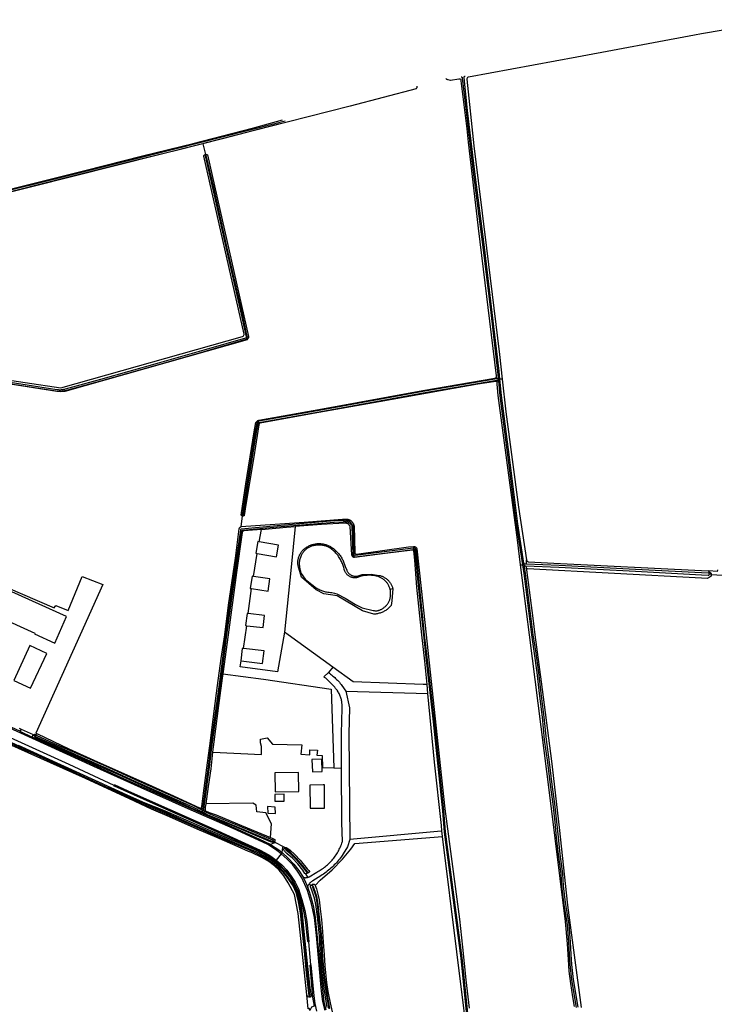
# Model space of a CAD drawing. Header units: metres. Extents: x 174423 to 175128, y 462196 to 462742.
# Tile 101 of 137: x 175049.92 to 175053.34, y 462734.61 to 462739.45. Entities that reach past the tile are written whole.
import ezdxf

# ---------------------------------------------------------------- set-up
doc = ezdxf.new("R2010")
doc.units = ezdxf.units.M
doc.layers.add('N-XX-AL-LIJN_0.20-G', color=7, linetype='Continuous', lineweight=25)

# ---------------------------------------------------------------- blocks, each defined once
blk = doc.blocks.new('Situatie')
at = {"lineweight": -3}
for p, q in [((-5.2246, 25.2321), (-5.2112, 25.1795)), ((-5.2112, 25.1795), (-5.21, 25.1747)), ((-3.7759, 24.0739), (-3.7768, 24.0884)), ((-3.7755, 24.0678), (-3.7745, 24.0579)), ((-3.7693, 24.0797), (-3.7684, 24.071)), ((-3.7684, 24.071), (-3.7605, 24.0719)), ((-3.7684, 24.071), (-3.7677, 24.0638)), ((-3.7498, 24.0732), (-3.7605, 24.0719)), ((-5.035, 23.3463), (-5.0284, 23.3981)), ((-5.0279, 23.401), (-5.0284, 23.3981)), ((-4.9752, 23.1014), (-4.957, 23.2144)), ((-3.6299, 23.1619), (-3.6295, 23.1822)), ((-4.7513, 23.1411), (-4.7468, 23.1407)), ((-3.6585, 23.1576), (-3.6489, 23.1575)), ((-3.6489, 23.1575), (-3.6408, 23.1574)), ((-3.6408, 23.1574), (-3.6422, 23.1665)), ((-3.6408, 23.1574), (-3.6394, 23.1483)), ((-3.6325, 23.154), (-3.6299, 23.1329)), ((-2.7197, 23.1117), (-2.7286, 23.1122)), ((-2.6382, 23.104), (-2.7198, 23.1089)), ((-5, 22.9181), (-4.9851, 23.0412)), ((-4.3017, 23.0392), (-4.2882, 23.041)), ((-5.0242, 22.7463), (-5.008, 22.8585)), ((-4.5832, 22.6551), (-4.6051, 22.6274)), ((-4.5195, 22.5366), (-4.1153, 22.5249)), ((-6.1261, 22.3385), (-6.0645, 22.3102)), ((-6.1198, 22.3497), (-6.0594, 22.3227)), ((-6.0548, 22.3211), (-6.0481, 22.3174)), ((-5.2262, 21.9559), (-5.2356, 21.9601)), ((-5.2313, 21.952), (-5.2244, 21.9486)), ((-5.2301, 21.9376), (-5.2274, 21.9423)), ((-5.2244, 21.9486), (-5.2274, 21.9423)), ((-5.2244, 21.9486), (-5.2178, 21.9453)), ((-5.2195, 21.9523), (-5.2125, 21.95)), ((-4.044, 21.8208), (-4.0463, 21.8478)), ((-4.8709, 21.7956), (-4.8769, 21.7982)), ((-4.8662, 21.7913), (-4.8278, 21.7706)), ((-4.8377, 21.7355), (-4.8627, 21.7042)), ((-4.8332, 21.741), (-4.8377, 21.7355)), ((-4.8158, 21.7583), (-4.8234, 21.7634)), ((-4.8627, 21.7042), (-4.8663, 21.6996)), ((-4.7066, 21.6407), (-4.7076, 21.6415)), ((-4.687, 21.5827), (-4.6817, 21.5742)), ((-4.6987, 21.0297), (-4.6987, 21.0339))]:
    blk.add_line(p, q, dxfattribs=at)
for points in [[(-2.3608, 25.8427), (-2.7678, 25.7723), (-2.8014, 25.766), (-3.3824, 25.6586), (-3.9149, 25.5601), (-3.9176, 25.5592), (-3.9201, 25.5575), (-3.9219, 25.555), (-3.9229, 25.5521), (-3.923, 25.5493), (-3.8895, 25.2222), (-3.8261, 24.7184), (-3.7633, 24.1941), (-3.7498, 24.0732), (-3.7317, 23.911), (-3.6697, 23.443), (-3.6295, 23.1822), (-3.6293, 23.1815), (-3.629, 23.1803), (-3.6285, 23.1791), (-3.6279, 23.178), (-3.6271, 23.177), (-3.6262, 23.1761), (-3.6252, 23.1753), (-3.6241, 23.1746), (-3.6229, 23.1741), (-3.6217, 23.1737), (-3.6205, 23.1735), (-3.4958, 23.1666), (-2.7678, 23.1307), (-2.732, 23.1287)], [(-3.9523, 25.5618), (-3.9508, 25.5619), (-3.9492, 25.5614), (-3.9478, 25.5604), (-3.9469, 25.559), (-3.9465, 25.5575), (-3.9461, 25.5541), (-3.9307, 25.4182), (-3.8916, 25.0922), (-3.8449, 24.7218), (-3.8061, 24.4007), (-3.7725, 24.1108), (-3.7693, 24.0797)], [(-3.7605, 24.0719), (-3.7645, 24.1117), (-3.7982, 24.4016), (-3.8369, 24.7228), (-3.8837, 25.0932), (-3.9199, 25.3959), (-3.9359, 25.5565), (-3.9363, 25.56), (-3.9362, 25.5614), (-3.9357, 25.5628), (-3.9348, 25.5641), (-3.9335, 25.565), (-3.9322, 25.5654)], [(-4.1706, 25.5154), (-4.1703, 25.5142), (-4.1701, 25.5128), (-4.17, 25.5114), (-4.1701, 25.5101), (-4.1704, 25.5087), (-4.1707, 25.5074), (-4.1713, 25.5061), (-4.172, 25.5049), (-4.1728, 25.5038), (-4.1738, 25.5028), (-4.1739, 25.5027), (-4.4979, 25.4166), (-4.8084, 25.3377), (-5.2141, 25.2346), (-5.2246, 25.2321)], [(-5.0284, 23.3981), (-5.0289, 23.3982), (-5.0301, 23.3985), (-5.0311, 23.399), (-5.0322, 23.3996), (-5.0331, 23.4004), (-5.0339, 23.4013), (-5.0346, 23.4022), (-5.0351, 23.4033), (-5.0118, 23.5567), (-4.9707, 23.8133), (-4.9624, 23.8584), (-4.961, 23.8612), (-4.9596, 23.8631), (-4.9581, 23.8648), (-4.9564, 23.8664), (-4.9545, 23.8677), (-4.9525, 23.8689), (-4.9505, 23.8697), (-4.949, 23.8702), (-4.6346, 23.9259), (-4.1409, 24.0162), (-3.785, 24.0774), (-3.7823, 24.0783), (-3.7797, 24.08), (-3.7778, 24.0826), (-3.7768, 24.0855), (-3.7768, 24.0884), (-3.8654, 24.8169), (-3.8684, 24.8312), (-3.9148, 25.2402), (-3.9219, 25.3048), (-3.9508, 25.5417), (-3.9516, 25.5446), (-3.9535, 25.5474), (-3.9562, 25.5494), (-3.9593, 25.5504), (-3.9624, 25.5503), (-4.0042, 25.5431), (-4.0157, 25.5459), (-4.0179, 25.5466), (-4.02, 25.5474), (-4.022, 25.5484), (-4.024, 25.5496), (-4.0259, 25.5508), (-4.0264, 25.5512)], [(-6.2836, 24.9685), (-5.8866, 25.0686), (-5.5514, 25.152), (-5.3533, 25.2009), (-5.1208, 25.26), (-4.8686, 25.3246), (-4.809, 25.3398)], [(-4.8178, 25.3437), (-4.8701, 25.3304), (-5.1223, 25.2658), (-5.3548, 25.2067), (-5.5529, 25.1579), (-5.8881, 25.0745), (-6.2776, 24.9762)], [(-6.2733, 24.984), (-5.8058, 25.0999), (-5.5217, 25.1716), (-5.2725, 25.2337), (-4.9789, 25.3089), (-4.8315, 25.3488)], [(-5.2246, 25.2321), (-5.2329, 25.23), (-6.2831, 24.9662)], [(-6.6283, 24.1344), (-5.923, 24.0301), (-5.0279, 24.2827), (-5.0253, 24.2839), (-5.023, 24.2859), (-5.0213, 24.2886), (-5.0207, 24.2917), (-5.0209, 24.2945), (-5.2196, 25.1714), (-5.2191, 25.1727), (-5.2185, 25.1739), (-5.2178, 25.1751), (-5.2169, 25.1761), (-5.216, 25.177), (-5.2149, 25.1779), (-5.2137, 25.1786), (-5.2125, 25.1791), (-5.2112, 25.1795)], [(-6.1737, 24.0501), (-5.9436, 24.0139), (-5.9392, 24.0134), (-5.9349, 24.0132), (-5.9305, 24.0131), (-5.9262, 24.0131), (-5.9218, 24.0134), (-5.9175, 24.0138), (-5.9131, 24.0144), (-5.9089, 24.0151), (-5.9046, 24.016), (-5.9004, 24.0171), (-5.8999, 24.0172), (-5.727, 24.0646), (-5.447, 24.1438), (-5.2182, 24.209), (-5.011, 24.2694), (-5.0091, 24.2707), (-5.0076, 24.2721), (-5.0064, 24.2736), (-5.0055, 24.2754), (-5.005, 24.2772), (-5.0047, 24.2792), (-5.0047, 24.281), (-5.0049, 24.2821), (-5.0319, 24.4079), (-5.1039, 24.7174), (-5.1702, 25.016), (-5.2074, 25.1738), (-5.208, 25.1742), (-5.2086, 25.1745), (-5.2092, 25.1747), (-5.2099, 25.1747), (-5.21, 25.1747), (-5.2106, 25.1745), (-5.2112, 25.1742), (-5.2117, 25.1738), (-5.2121, 25.1733), (-5.2123, 25.1729), (-5.1761, 25.0147), (-5.1098, 24.716), (-5.0378, 24.4066), (-5.0108, 24.281), (-5.0107, 24.2805), (-5.0107, 24.2795), (-5.0108, 24.2786), (-5.0111, 24.2777), (-5.0115, 24.2768), (-5.0121, 24.2761), (-5.0128, 24.2754), (-5.0136, 24.2749), (-5.2199, 24.2148), (-5.4486, 24.1496), (-5.7286, 24.0703), (-5.9015, 24.023), (-5.902, 24.0229), (-5.906, 24.0219), (-5.91, 24.021), (-5.9141, 24.0203), (-5.9181, 24.0198), (-5.9223, 24.0194), (-5.9264, 24.0191), (-5.9305, 24.0191), (-5.9346, 24.0192), (-5.9387, 24.0194), (-5.9428, 24.0198), (-6.1727, 24.056)], [(-5.2112, 25.1795), (-5.2112, 25.1795), (-5.2098, 25.1797), (-5.2085, 25.1798), (-5.2071, 25.1797), (-5.2058, 25.1795), (-5.2045, 25.1791), (-5.2032, 25.1785), (-5.2021, 25.1779), (-5.2012, 25.1772), (-4.9998, 24.2821), (-4.9994, 24.2764), (-5.0007, 24.2721), (-5.0034, 24.2687), (-5.0064, 24.2663), (-5.9033, 24.0123), (-5.9272, 24.0096), (-6.623, 24.1181)], [(-3.7693, 24.0797), (-3.7694, 24.0783), (-3.7699, 24.0768), (-3.7709, 24.0756), (-3.7721, 24.0747), (-3.7735, 24.0743), (-3.7759, 24.0739), (-4.14, 24.0113), (-4.6337, 23.921), (-4.9478, 23.8653), (-4.9487, 23.865), (-4.9503, 23.8643), (-4.9518, 23.8635), (-4.9532, 23.8625), (-4.9545, 23.8613), (-4.9557, 23.86), (-4.9567, 23.8586), (-4.9576, 23.8568), (-4.9658, 23.8125), (-5.0069, 23.5559), (-5.0302, 23.4026), (-5.0294, 23.4014), (-5.0279, 23.401), (-5.0278, 23.401), (-5.0264, 23.4012), (-5.0243, 23.4017), (-5.0009, 23.555), (-4.9599, 23.8114), (-4.9519, 23.8548), (-4.9516, 23.8554), (-4.951, 23.8563), (-4.9503, 23.8571), (-4.9495, 23.8578), (-4.9486, 23.8584), (-4.9477, 23.8589), (-4.9467, 23.8594), (-4.9464, 23.8595), (-4.6327, 23.9151), (-4.139, 24.0054), (-3.7755, 24.0678), (-3.7735, 24.0682), (-3.772, 24.0682), (-3.7704, 24.0677), (-3.769, 24.0667), (-3.7681, 24.0653), (-3.7677, 24.0638)], [(-3.3933, 20.9839), (-3.4019, 21.0303), (-3.4107, 21.0966), (-3.4188, 21.1576), (-3.4232, 21.2155), (-3.4276, 21.2918), (-3.4368, 21.4025), (-3.5153, 22.0239), (-3.6151, 22.8142), (-3.6585, 23.1576), (-3.6742, 23.2817), (-3.77, 23.9925), (-3.7739, 24.0471), (-3.7745, 24.0579), (-3.7748, 24.0587), (-3.7753, 24.0594), (-3.7759, 24.0601), (-3.7767, 24.0607), (-3.7775, 24.0611), (-3.7784, 24.0614), (-3.7793, 24.0615), (-3.7802, 24.0615), (-3.7811, 24.0613), (-3.7812, 24.0613), (-3.8694, 24.0485), (-3.9896, 24.0274), (-4.3553, 23.9612), (-4.6806, 23.9028), (-4.9416, 23.8565), (-4.9422, 23.8563), (-4.9433, 23.8558), (-4.9443, 23.8551), (-4.9453, 23.8544), (-4.9461, 23.8535), (-4.9468, 23.8525), (-4.9473, 23.8514), (-4.9477, 23.8502), (-4.948, 23.849), (-4.9481, 23.8478), (-4.9736, 23.6898), (-5.0116, 23.4556), (-5.0197, 23.4018), (-5.0203, 23.401), (-5.0211, 23.4002), (-5.0221, 23.3995), (-5.0231, 23.3989), (-5.0242, 23.3984), (-5.0254, 23.3981), (-5.0265, 23.398), (-5.0277, 23.398), (-5.0284, 23.3981)], [(-3.7677, 24.0638), (-3.7604, 23.9912), (-3.7202, 23.6743), (-3.6798, 23.3597), (-3.6489, 23.1575)], [(-3.6422, 23.1665), (-3.6719, 23.3608), (-3.7122, 23.6753), (-3.7524, 23.9921), (-3.7605, 24.0719)], [(-4.8377, 21.7355), (-4.8591, 21.7518), (-4.8814, 21.7668), (-4.9046, 21.7804), (-5.0753, 21.8591), (-5.2966, 21.9568), (-5.5279, 22.0606), (-5.7606, 22.1655), (-5.9876, 22.2684), (-6.2342, 22.381)], [(-6.3481, 22.3871), (-6.1189, 22.2831), (-5.8836, 22.176), (-5.6621, 22.0738), (-5.661, 22.0764), (-5.5937, 22.046), (-5.3869, 21.9529), (-5.1681, 21.856), (-4.941, 21.7537), (-4.9021, 21.7317), (-4.8886, 21.7231), (-4.8754, 21.7139), (-4.8627, 21.7042)], [(-5.2178, 21.9453), (-5.218, 21.9456), (-5.2186, 21.9466), (-5.2191, 21.9477), (-5.2194, 21.9488), (-5.2196, 21.9499), (-5.2196, 21.9511), (-5.2195, 21.9523), (-5.2192, 21.9554), (-5.1894, 22.1754), (-5.1799, 22.2601), (-5.16, 22.4046), (-5.1375, 22.5673), (-5.1058, 22.8142), (-5.0801, 23.0044), (-5.0338, 23.3239), (-5.0334, 23.3251), (-5.0327, 23.3263), (-5.0317, 23.3272), (-5.0305, 23.3279), (-5.0293, 23.3282), (-4.8575, 23.345), (-4.5764, 23.3684), (-4.5305, 23.3708), (-4.5291, 23.3711), (-4.5268, 23.3714), (-4.5245, 23.3715), (-4.5221, 23.3715), (-4.5198, 23.3713), (-4.5175, 23.371), (-4.5152, 23.3705), (-4.513, 23.3699), (-4.5108, 23.3692), (-4.5086, 23.3683), (-4.5066, 23.3673), (-4.5045, 23.3661), (-4.5026, 23.3649), (-4.5007, 23.3635), (-4.499, 23.3619), (-4.4973, 23.3603), (-4.4957, 23.3586), (-4.4943, 23.3568), (-4.493, 23.3549), (-4.4918, 23.3529), (-4.4907, 23.3508), (-4.49, 23.3492), (-4.485, 23.2095), (-4.485, 23.2093), (-4.485, 23.2079), (-4.4848, 23.2063), (-4.4844, 23.2048), (-4.4837, 23.2034), (-4.4829, 23.2021), (-4.4819, 23.201), (-4.4808, 23.2), (-4.4795, 23.1991), (-4.4781, 23.1985), (-4.4766, 23.1981), (-4.4751, 23.1978), (-4.4736, 23.1979), (-4.1876, 23.2344), (-4.1866, 23.2346), (-4.1857, 23.2347), (-4.1849, 23.2346), (-4.1841, 23.2345), (-4.1833, 23.2342), (-4.1826, 23.2339), (-4.1819, 23.2334), (-4.1813, 23.2329), (-4.1807, 23.2323), (-4.1803, 23.2316), (-4.1799, 23.2308), (-4.1796, 23.2301), (-4.1794, 23.2292), (-4.163, 23.0565), (-4.1373, 22.8142), (-4.127, 22.7178), (-4.0901, 22.3849), (-4.044, 21.9472), (-4.0349, 21.8421), (-3.9534, 21.2219), (-3.8982, 20.678)], [(-3.8912, 20.6787), (-3.9464, 21.2227), (-4.028, 21.8429), (-4.037, 21.9479), (-4.0832, 22.3856), (-4.12, 22.7186), (-4.1313, 22.8142), (-4.157, 23.0571), (-4.1735, 23.2301), (-4.1738, 23.2317), (-4.1743, 23.2332), (-4.1751, 23.2346), (-4.176, 23.236), (-4.177, 23.2372), (-4.1783, 23.2382), (-4.1796, 23.2391), (-4.1811, 23.2398), (-4.1826, 23.2403), (-4.1842, 23.2406), (-4.1858, 23.2407), (-4.1874, 23.2406), (-4.1885, 23.2403), (-4.474, 23.2039), (-4.4747, 23.2039), (-4.4753, 23.2039), (-4.476, 23.2041), (-4.4766, 23.2044), (-4.4771, 23.2048), (-4.4777, 23.2052), (-4.4781, 23.2057), (-4.4784, 23.2063), (-4.4787, 23.2069), (-4.4789, 23.2075), (-4.479, 23.2082), (-4.479, 23.209), (-4.4789, 23.2093), (-4.484, 23.3505), (-4.4853, 23.3534), (-4.4866, 23.3558), (-4.4879, 23.3582), (-4.4895, 23.3604), (-4.4912, 23.3625), (-4.493, 23.3645), (-4.4949, 23.3664), (-4.497, 23.3681), (-4.4991, 23.3698), (-4.5014, 23.3713), (-4.5038, 23.3726), (-4.5062, 23.3738), (-4.5087, 23.3748), (-4.5113, 23.3757), (-4.5139, 23.3764), (-4.5165, 23.3769), (-4.5192, 23.3773), (-4.5219, 23.3775), (-4.5246, 23.3775), (-4.5273, 23.3773), (-4.53, 23.377), (-4.5312, 23.3768), (-4.5768, 23.3744), (-4.858, 23.351), (-5.0346, 23.3337), (-5.0358, 23.3334), (-5.037, 23.3328), (-5.038, 23.3318), (-5.0387, 23.3306), (-5.039, 23.3294), (-5.086, 23.0052), (-5.1118, 22.8142), (-5.1444, 22.5682), (-5.1669, 22.4056), (-5.1869, 22.261), (-5.1964, 22.1762), (-5.2262, 21.9563), (-5.2263, 21.9555), (-5.2265, 21.9547), (-5.2269, 21.9539), (-5.2275, 21.9533), (-5.2281, 21.9527), (-5.2289, 21.9523), (-5.2297, 21.9521), (-5.2305, 21.952), (-5.2313, 21.952)], [(-5.035, 23.3463), (-5.0338, 23.3466), (-5.013, 23.3492), (-4.7248, 23.3681), (-4.5363, 23.3829), (-4.5192, 23.3837), (-4.5191, 23.3837), (-4.5165, 23.3836), (-4.514, 23.3834), (-4.5115, 23.383), (-4.509, 23.3825), (-4.5066, 23.3818), (-4.5042, 23.3809), (-4.5018, 23.38), (-4.4995, 23.3788), (-4.4973, 23.3775), (-4.4952, 23.3761), (-4.4932, 23.3746), (-4.4913, 23.3729), (-4.4895, 23.3711), (-4.4878, 23.3692), (-4.4862, 23.3672), (-4.4848, 23.3651), (-4.4835, 23.3629), (-4.4823, 23.3607), (-4.4813, 23.3583), (-4.4804, 23.356), (-4.4797, 23.3535), (-4.4791, 23.351), (-4.4751, 23.2171), (-4.475, 23.2167), (-4.4745, 23.2156), (-4.4739, 23.2145), (-4.4732, 23.2135), (-4.4724, 23.2127), (-4.4714, 23.2119), (-4.4704, 23.2113), (-4.4693, 23.2108), (-4.4681, 23.2105), (-4.4669, 23.2104), (-4.2117, 23.2461), (-4.1868, 23.2485), (-4.1859, 23.2486), (-4.1843, 23.2486), (-4.1827, 23.2484), (-4.1811, 23.2481), (-4.1796, 23.2476), (-4.1781, 23.2469), (-4.1766, 23.2462), (-4.1753, 23.2452), (-4.1741, 23.2442), (-4.1729, 23.243), (-4.1719, 23.2418), (-4.171, 23.2404), (-4.1703, 23.239), (-4.1697, 23.2374), (-4.1491, 23.0422), (-4.1246, 22.8142), (-4.0816, 22.4139), (-4.0313, 21.9574), (-3.9599, 21.4131), (-3.9447, 21.2759), (-3.9284, 21.1146), (-3.9124, 20.9753)], [(-6.3426, 23.1127), (-5.9568, 22.9465), (-5.9483, 22.9579), (-5.8875, 22.9341), (-5.8187, 23.1008), (-5.7168, 23.0611), (-5.8284, 22.8142), (-6.0475, 22.3295), (-6.0391, 22.3257), (-5.8846, 22.2527), (-5.7436, 22.1882), (-5.525, 22.0908), (-5.3691, 22.0203), (-5.2398, 21.9612), (-5.2356, 21.9601), (-5.2316, 21.9613), (-5.231, 21.9621), (-5.2294, 21.9688), (-5.2205, 22.0333), (-5.2018, 22.184), (-5.1863, 22.2916), (-5.1682, 22.4379), (-5.1511, 22.5639), (-5.1339, 22.6978), (-5.1165, 22.8142), (-5.0976, 22.9602), (-5.0637, 23.1916), (-5.0447, 23.3356), (-5.0443, 23.3371), (-5.0438, 23.3385), (-5.0431, 23.3398), (-5.0423, 23.3411), (-5.0413, 23.3422), (-5.0403, 23.3433), (-5.0391, 23.3442), (-5.0378, 23.3451), (-5.0365, 23.3457), (-5.0351, 23.3462), (-5.035, 23.3463)], [(-4.9463, 23.2722), (-4.9346, 23.333), (-5.0222, 23.3253), (-5.0233, 23.3252), (-5.0244, 23.3248), (-5.0255, 23.3244), (-5.0264, 23.3238), (-5.0273, 23.323), (-5.0281, 23.3221), (-5.0287, 23.3212), (-5.0292, 23.3202), (-5.0296, 23.3191), (-5.0298, 23.3179), (-5.0298, 23.3175), (-5.058, 23.1209), (-5.0994, 22.8142), (-5.1257, 22.6222)], [(-4.9346, 23.333), (-4.8122, 23.3438), (-4.7691, 23.3469), (-4.7888, 23.1469), (-4.8225, 22.8273)], [(-4.1196, 22.5684), (-4.1312, 22.6842), (-4.1455, 22.8142), (-4.1697, 23.0483), (-4.1797, 23.181), (-4.1844, 23.2264), (-4.1848, 23.2273), (-4.1853, 23.2281), (-4.1859, 23.2289), (-4.1866, 23.2295), (-4.1874, 23.23), (-4.1883, 23.2304), (-4.1893, 23.2306), (-4.1902, 23.2307), (-4.1912, 23.2306), (-4.1913, 23.2306), (-4.326, 23.214), (-4.4777, 23.1941), (-4.4791, 23.1945), (-4.4806, 23.195), (-4.4819, 23.1956), (-4.4832, 23.1964), (-4.4844, 23.1973), (-4.4855, 23.1984), (-4.4865, 23.1995), (-4.4874, 23.2008), (-4.4881, 23.2021), (-4.4887, 23.2035), (-4.4891, 23.205), (-4.4894, 23.2065), (-4.4895, 23.2073), (-4.498, 23.3466), (-4.4989, 23.3486), (-4.4999, 23.3504), (-4.5011, 23.3522), (-4.5024, 23.3539), (-4.5038, 23.3555), (-4.5053, 23.357), (-4.5069, 23.3583), (-4.5087, 23.3596), (-4.5105, 23.3607), (-4.5124, 23.3617), (-4.5144, 23.3625), (-4.5164, 23.3631), (-4.5185, 23.3637), (-4.5206, 23.364), (-4.5227, 23.3642), (-4.5248, 23.3643), (-4.5264, 23.3642), (-4.6397, 23.3561), (-4.7691, 23.3469)], [(-4.957, 23.2144), (-4.8611, 23.1975), (-4.851, 23.2554), (-4.9463, 23.2722), (-4.9532, 23.2734), (-4.9634, 23.2155), (-4.957, 23.2144)], [(-4.7513, 23.1411), (-4.7514, 23.1415), (-4.7525, 23.1451), (-4.7534, 23.1487), (-4.7542, 23.1524), (-4.7548, 23.1561), (-4.7553, 23.1598), (-4.7556, 23.1636), (-4.7558, 23.1673), (-4.7558, 23.1711), (-4.7556, 23.1749), (-4.7553, 23.1786), (-4.7548, 23.1824), (-4.7542, 23.1861), (-4.7534, 23.1897), (-4.7524, 23.1934), (-4.7513, 23.197), (-4.7501, 23.2005), (-4.7486, 23.204), (-4.7471, 23.2075), (-4.7454, 23.2108), (-4.7436, 23.2141), (-4.7416, 23.2173), (-4.7395, 23.2204), (-4.7372, 23.2235), (-4.7349, 23.2264), (-4.7324, 23.2292), (-4.7298, 23.2319), (-4.727, 23.2345), (-4.7267, 23.2348), (-4.7235, 23.2376), (-4.7201, 23.2402), (-4.7166, 23.2427), (-4.7131, 23.245), (-4.7094, 23.2473), (-4.7057, 23.2493), (-4.7019, 23.2513), (-4.698, 23.2531), (-4.6941, 23.2548), (-4.6901, 23.2563), (-4.686, 23.2576), (-4.6819, 23.2588), (-4.6778, 23.2599), (-4.6736, 23.2608), (-4.6694, 23.2615), (-4.6652, 23.2621), (-4.6609, 23.2625), (-4.6567, 23.2628), (-4.6524, 23.2629), (-4.6481, 23.2629), (-4.6439, 23.2626), (-4.6396, 23.2623), (-4.6354, 23.2617), (-4.6312, 23.261), (-4.627, 23.2602), (-4.6228, 23.2592), (-4.6187, 23.258), (-4.6146, 23.2567), (-4.6106, 23.2553), (-4.6067, 23.2536), (-4.6028, 23.2519), (-4.599, 23.25), (-4.5952, 23.2479), (-4.5915, 23.2457), (-4.588, 23.2434), (-4.5845, 23.241), (-4.5811, 23.2384), (-4.5778, 23.2357), (-4.5746, 23.2328), (-4.5745, 23.2328), (-4.5708, 23.2295), (-4.5671, 23.2262), (-4.5636, 23.2227), (-4.5602, 23.2191), (-4.5569, 23.2154), (-4.5537, 23.2116), (-4.5507, 23.2077), (-4.5478, 23.2037), (-4.545, 23.1996), (-4.5423, 23.1955), (-4.5398, 23.1912), (-4.5374, 23.1869), (-4.5352, 23.1825), (-4.5331, 23.178), (-4.5311, 23.1734), (-4.5293, 23.1688), (-4.5277, 23.1642), (-4.5262, 23.1594), (-4.5248, 23.1547), (-4.5236, 23.1499), (-4.5155, 23.1317), (-4.5155, 23.1316), (-4.5143, 23.1291), (-4.513, 23.1266), (-4.5116, 23.1243), (-4.51, 23.122), (-4.5083, 23.1198), (-4.5065, 23.1177), (-4.5046, 23.1157), (-4.5025, 23.1138), (-4.5004, 23.1121), (-4.4981, 23.1104), (-4.4958, 23.1089), (-4.4934, 23.1076), (-4.4909, 23.1064), (-4.4883, 23.1053), (-4.4857, 23.1044), (-4.483, 23.1036), (-4.4803, 23.103), (-4.4776, 23.1025), (-4.4748, 23.1022), (-4.4721, 23.1021), (-4.4693, 23.1021), (-4.4665, 23.1023), (-4.4638, 23.1026), (-4.4611, 23.1031), (-4.4584, 23.1038), (-4.4392, 23.1104), (-4.3946, 23.112), (-4.3551, 23.1064), (-4.3545, 23.1063), (-4.3508, 23.1053), (-4.3472, 23.1043), (-4.3437, 23.103), (-4.3401, 23.1017), (-4.3367, 23.1001), (-4.3333, 23.0984), (-4.33, 23.0966), (-4.3268, 23.0947), (-4.3237, 23.0926), (-4.3206, 23.0904), (-4.3177, 23.0881), (-4.3148, 23.0856), (-4.3121, 23.083), (-4.3095, 23.0803), (-4.307, 23.0775), (-4.3046, 23.0746), (-4.3023, 23.0716), (-4.3002, 23.0685), (-4.2982, 23.0653), (-4.2963, 23.062), (-4.2946, 23.0586), (-4.293, 23.0552), (-4.2916, 23.0517), (-4.2903, 23.0482), (-4.2892, 23.0446), (-4.2882, 23.041)], [(-4.3017, 23.0392), (-4.303, 23.0436), (-4.3043, 23.0472), (-4.3058, 23.0507), (-4.3074, 23.0542), (-4.3091, 23.0576), (-4.311, 23.0609), (-4.313, 23.0642), (-4.3152, 23.0673), (-4.3175, 23.0704), (-4.3199, 23.0734), (-4.3224, 23.0762), (-4.3251, 23.079), (-4.3279, 23.0816), (-4.3307, 23.0842), (-4.3337, 23.0866), (-4.3368, 23.0888), (-4.3399, 23.091), (-4.3432, 23.093), (-4.3465, 23.0949), (-4.35, 23.0966), (-4.3534, 23.0982), (-4.357, 23.0996), (-4.3606, 23.1009), (-4.3642, 23.102), (-4.3679, 23.103), (-4.3717, 23.1039), (-4.3754, 23.1045), (-4.3792, 23.1051), (-4.383, 23.1054), (-4.3882, 23.1059), (-4.3939, 23.1063), (-4.3996, 23.1066), (-4.4053, 23.1066), (-4.411, 23.1066), (-4.4167, 23.1063), (-4.4224, 23.1059), (-4.4281, 23.1054), (-4.4338, 23.1047), (-4.4395, 23.1038), (-4.4663, 23.0947), (-4.4688, 23.0944), (-4.4718, 23.0942), (-4.4748, 23.0942), (-4.4777, 23.0943), (-4.4807, 23.0946), (-4.4837, 23.095), (-4.4866, 23.0956), (-4.4895, 23.0963), (-4.4923, 23.0972), (-4.4951, 23.0983), (-4.4979, 23.0995), (-4.5005, 23.1009), (-4.5031, 23.1024), (-4.5056, 23.104), (-4.508, 23.1057), (-4.5104, 23.1076), (-4.5126, 23.1096), (-4.5147, 23.1118), (-4.5167, 23.114), (-4.5185, 23.1163), (-4.5203, 23.1188), (-4.5219, 23.1213), (-4.5233, 23.1239), (-4.5247, 23.1266), (-4.5274, 23.1358), (-4.5281, 23.1389), (-4.5296, 23.1443), (-4.5311, 23.1496), (-4.5329, 23.1548), (-4.5348, 23.16), (-4.5368, 23.1651), (-4.539, 23.1702), (-4.5413, 23.1752), (-4.5438, 23.1801), (-4.5464, 23.1849), (-4.5491, 23.1897), (-4.552, 23.1944), (-4.5551, 23.199), (-4.5582, 23.2035), (-4.5615, 23.2079), (-4.5649, 23.2123), (-4.5685, 23.2165), (-4.5721, 23.2206), (-4.6006, 23.243), (-4.599, 23.2416), (-4.6046, 23.2449), (-4.6085, 23.2467), (-4.6125, 23.2483), (-4.6165, 23.2497), (-4.6206, 23.251), (-4.6247, 23.2521), (-4.6289, 23.2531), (-4.6331, 23.2539), (-4.6373, 23.2546), (-4.6416, 23.2551), (-4.6458, 23.2555), (-4.6501, 23.2556), (-4.6544, 23.2557), (-4.6587, 23.2555), (-4.6629, 23.2553), (-4.6672, 23.2548), (-4.6714, 23.2542), (-4.6756, 23.2534), (-4.6798, 23.2525), (-4.684, 23.2514), (-4.6881, 23.2502), (-4.6881, 23.2502), (-4.6917, 23.2489), (-4.6952, 23.2474), (-4.6986, 23.2458), (-4.7019, 23.2441), (-4.7052, 23.2422), (-4.7084, 23.2402), (-4.7115, 23.238), (-4.7145, 23.2357), (-4.7174, 23.2333), (-4.7202, 23.2308), (-4.7229, 23.2282), (-4.7255, 23.2254), (-4.7279, 23.2226), (-4.7303, 23.2196), (-4.7325, 23.2165), (-4.7345, 23.2134), (-4.7365, 23.2101), (-4.7383, 23.2068), (-4.7399, 23.2034), (-4.7415, 23.2), (-4.7479, 23.181), (-4.748, 23.1799), (-4.7485, 23.1755), (-4.7489, 23.1711), (-4.7491, 23.1667), (-4.7491, 23.1623), (-4.7489, 23.1579), (-4.7486, 23.1535), (-4.7482, 23.1491), (-4.7476, 23.1447), (-4.7468, 23.1407), (-4.7468, 23.1404), (-4.7459, 23.1361), (-4.7448, 23.1318), (-4.7435, 23.1276), (-4.7422, 23.1234), (-4.7406, 23.1193), (-4.7389, 23.1152), (-4.7192, 23.0881), (-4.6867, 23.0608), (-4.6828, 23.0575), (-4.6788, 23.0543), (-4.6747, 23.0513), (-4.6705, 23.0483), (-4.6662, 23.0455), (-4.6618, 23.0429), (-4.6573, 23.0404), (-4.6527, 23.038), (-4.6481, 23.0357), (-4.6434, 23.0337), (-4.6387, 23.0317), (-4.6339, 23.0299), (-4.629, 23.0283), (-4.6241, 23.0268), (-4.6191, 23.0254), (-4.6141, 23.025), (-4.6077, 23.0243), (-4.6014, 23.0235), (-4.595, 23.0225), (-4.5887, 23.0214), (-4.5824, 23.0201), (-4.5762, 23.0186), (-4.57, 23.017), (-4.5638, 23.0153), (-4.523, 22.9944), (-4.4727, 22.9624), (-4.4395, 22.9462), (-4.385, 22.9338), (-4.3826, 22.9332), (-4.3797, 22.9327), (-4.3767, 22.9324), (-4.3738, 22.9322), (-4.3709, 22.9321), (-4.3679, 22.9322), (-4.365, 22.9325), (-4.3621, 22.9329), (-4.3592, 22.9335), (-4.3563, 22.9343), (-4.3535, 22.9352), (-4.3508, 22.9363), (-4.3481, 22.9375), (-4.3455, 22.9388), (-4.3429, 22.9403), (-4.3405, 22.9419), (-4.3381, 22.9437), (-4.3359, 22.945), (-4.3329, 22.947), (-4.3301, 22.9491), (-4.3273, 22.9514), (-4.3246, 22.9538), (-4.3221, 22.9562), (-4.3196, 22.9588), (-4.3173, 22.9615), (-4.3151, 22.9643), (-4.313, 22.9673), (-4.311, 22.9702), (-4.3092, 22.9733), (-4.3076, 22.9765), (-4.306, 22.9797), (-4.3047, 22.983), (-4.3034, 22.9864), (-4.3023, 22.9898), (-4.3014, 22.9932), (-4.3006, 22.9967), (-4.3, 23.0002), (-4.2996, 23.0037), (-4.2993, 23.0073), (-4.2991, 23.0109), (-4.2992, 23.0144), (-4.2998, 23.0314), (-4.3, 23.0325), (-4.3008, 23.0363), (-4.3017, 23.0392)], [(-4.2882, 23.041), (-4.293, 22.9803), (-4.2969, 22.9572), (-4.2998, 22.9539), (-4.3028, 22.9507), (-4.306, 22.9476), (-4.3093, 22.9447), (-4.3127, 22.9418), (-4.3161, 22.9391), (-4.3197, 22.9365), (-4.3234, 22.9341), (-4.3271, 22.9317), (-4.3309, 22.9295), (-4.3349, 22.9275), (-4.3389, 22.9256), (-4.3429, 22.9238), (-4.347, 22.9222), (-4.3512, 22.9208), (-4.3554, 22.9195), (-4.3596, 22.9183), (-4.3639, 22.9173), (-4.3683, 22.9165), (-4.3726, 22.9158), (-4.377, 22.9152), (-4.3814, 22.9149), (-4.3816, 22.9149), (-4.4374, 22.9322), (-4.5626, 23.0053), (-4.628, 23.015), (-4.6665, 23.0352), (-4.7387, 23.0978), (-4.7513, 23.1411)], [(-3.6489, 23.1575), (-3.6425, 23.1152), (-3.6057, 22.8142), (-3.5936, 22.7331), (-3.5792, 22.6273), (-3.5669, 22.525), (-3.5518, 22.4078), (-3.5419, 22.2967), (-3.527, 22.1845), (-3.5138, 22.0753), (-3.4996, 21.9804), (-3.4901, 21.8918), (-3.4828, 21.816), (-3.4741, 21.7315), (-3.4611, 21.6363), (-3.4576, 21.5773), (-3.4476, 21.4948), (-3.4299, 21.3854), (-3.4221, 21.2998), (-3.4196, 21.2387), (-3.4155, 21.1896), (-3.4079, 21.1153), (-3.3855, 20.9777)], [(-3.3757, 20.9796), (-3.398, 21.1166), (-3.4055, 21.1905), (-3.4096, 21.2393), (-3.4121, 21.3004), (-3.42, 21.3867), (-3.4377, 21.4962), (-3.4477, 21.5782), (-3.4511, 21.6373), (-3.4642, 21.7327), (-3.4728, 21.817), (-3.4801, 21.8928), (-3.4897, 21.9817), (-3.5039, 22.0767), (-3.5171, 22.1857), (-3.5319, 22.2978), (-3.5418, 22.4089), (-3.557, 22.5262), (-3.5693, 22.6286), (-3.5837, 22.7347), (-3.5976, 22.8142), (-3.6345, 23.1163), (-3.6394, 23.1483)], [(-3.6394, 23.1483), (-3.6394, 23.15), (-3.6388, 23.1516), (-3.6375, 23.153), (-3.6359, 23.1539), (-3.6343, 23.1541), (-3.6325, 23.154), (-3.4697, 23.1465), (-3.0932, 23.1266), (-2.7678, 23.1094), (-2.7346, 23.1075), (-2.7337, 23.1074), (-2.7328, 23.1075), (-2.7319, 23.1078), (-2.7311, 23.1082), (-2.7304, 23.1087), (-2.7298, 23.1094), (-2.7292, 23.1102), (-2.7289, 23.111), (-2.7287, 23.1119), (-2.7286, 23.1122), (-2.7286, 23.1128), (-2.7287, 23.1137), (-2.729, 23.1146), (-2.7299, 23.1161), (-2.7306, 23.1168), (-2.7313, 23.1173), (-2.7678, 23.1195), (-3.0928, 23.1346), (-3.4693, 23.1545), (-3.6299, 23.1619), (-3.6375, 23.1622), (-3.6388, 23.1624), (-3.64, 23.1631), (-3.6411, 23.164), (-3.6418, 23.1652), (-3.6422, 23.1665)], [(-2.7198, 23.1089), (-2.7199, 23.1084), (-2.7202, 23.1071), (-2.7207, 23.1057), (-2.7232, 23.1011), (-2.7246, 23.0999), (-2.7295, 23.0963), (-2.7326, 23.0945), (-2.7397, 23.0915), (-2.7678, 23.0918), (-3.6247, 23.1385), (-3.6263, 23.1384), (-3.6279, 23.1376), (-3.6292, 23.1362), (-3.6299, 23.1345), (-3.6299, 23.1329), (-3.5991, 22.8956), (-3.5881, 22.8142), (-3.5568, 22.5829), (-3.5071, 22.1922), (-3.4691, 21.8646), (-3.4274, 21.4819), (-3.3944, 21.2362), (-3.3608, 20.9786)], [(-2.732, 23.1287), (-2.733, 23.1235), (-2.7315, 23.1235), (-2.7301, 23.1233), (-2.7287, 23.1229), (-2.7274, 23.1224), (-2.7261, 23.1218), (-2.7249, 23.121), (-2.7238, 23.1201), (-2.7228, 23.1191), (-2.7219, 23.118), (-2.7212, 23.1168), (-2.7206, 23.1155), (-2.7201, 23.1141), (-2.7198, 23.1127), (-2.7197, 23.1117), (-2.7197, 23.1113), (-2.7197, 23.1099), (-2.7198, 23.1089)], [(-2.689, 23.1336), (-2.6899, 23.1258), (-2.732, 23.1287)], [(-6.4088, 22.9822), (-6.2785, 22.9242), (-6.268, 22.9495), (-6.2265, 22.9295), (-6.2368, 22.905), (-6.0513, 22.821), (-6.0528, 22.818), (-5.9528, 22.7732), (-5.895, 22.9032), (-6.353, 23.1084)], [(-4.9752, 23.1014), (-4.9817, 23.1023), (-4.9904, 23.042), (-4.9851, 23.0412), (-4.902, 23.0292), (-4.8933, 23.0895), (-4.9752, 23.1014)], [(-5, 22.9181), (-5.0063, 22.9189), (-5.0134, 22.8592), (-5.008, 22.8585), (-4.9276, 22.8489), (-4.9205, 22.9087), (-5, 22.9181)], [(-4.5832, 22.6551), (-4.8044, 22.8142), (-4.8225, 22.8273), (-4.8567, 22.6318), (-5.0401, 22.6566), (-5.0346, 22.6855)], [(-5.9931, 22.7224), (-6.0761, 22.7608), (-6.1556, 22.589), (-6.0725, 22.5506), (-5.9931, 22.7224)], [(-5.0242, 22.7463), (-5.03, 22.747), (-5.0373, 22.6859), (-5.0346, 22.6855), (-4.9298, 22.6731), (-4.9226, 22.7342), (-5.0242, 22.7463)], [(-4.1153, 22.5249), (-4.1196, 22.5684), (-4.1391, 22.5692), (-4.4827, 22.5828), (-4.5832, 22.6551)], [(-5.1257, 22.6222), (-5.1282, 22.5998), (-5.1468, 22.4654), (-5.1692, 22.2862), (-5.173, 22.2625), (-5.176, 22.2362), (-5.1725, 22.236), (-4.9357, 22.2241), (-4.9344, 22.2638), (-4.9403, 22.2824), (-4.9403, 22.2999), (-4.9079, 22.3061), (-4.8805, 22.275), (-4.7362, 22.2713), (-4.7412, 22.2252), (-4.6978, 22.2226), (-4.6976, 22.2479), (-4.6592, 22.2453), (-4.6619, 22.2205), (-4.6367, 22.219), (-4.6341, 22.1606), (-4.5785, 22.158)], [(-5.1257, 22.6222), (-4.9251, 22.5959), (-4.5918, 22.5456), (-4.5785, 22.158)], [(-4.5785, 22.158), (-4.5403, 22.1572), (-4.5414, 22.3271), (-4.5383, 22.4527), (-4.538, 22.4573), (-4.5379, 22.462), (-4.538, 22.4667), (-4.5383, 22.4714), (-4.5387, 22.476), (-4.5392, 22.4807), (-4.5399, 22.4853), (-4.5408, 22.4899), (-4.5418, 22.4944), (-4.543, 22.499), (-4.5444, 22.5035), (-4.5459, 22.5079), (-4.5475, 22.5123), (-4.5493, 22.5166), (-4.5512, 22.5208), (-4.5533, 22.525), (-4.5555, 22.5291), (-4.5579, 22.5332), (-4.5604, 22.5371), (-4.5614, 22.5387), (-4.5655, 22.5443), (-4.5698, 22.5499), (-4.5742, 22.5554), (-4.5787, 22.5607), (-4.5833, 22.566), (-4.588, 22.5712), (-4.5929, 22.5762), (-4.5979, 22.5812), (-4.6029, 22.586), (-4.6081, 22.5907), (-4.6134, 22.5953), (-4.6188, 22.5997), (-4.6243, 22.6041), (-4.6287, 22.6074), (-4.6051, 22.6274)], [(-4.6051, 22.6274), (-4.6004, 22.6241), (-4.5951, 22.6202), (-4.5898, 22.6162), (-4.5846, 22.6121), (-4.5796, 22.6078), (-4.5746, 22.6034), (-4.5698, 22.5989), (-4.565, 22.5943), (-4.5604, 22.5896), (-4.5559, 22.5847), (-4.5515, 22.5798), (-4.5472, 22.5747), (-4.5431, 22.5695), (-4.5391, 22.5643), (-4.5195, 22.5366)], [(-4.5195, 22.5366), (-4.5014, 22.4543), (-4.5055, 22.3264), (-4.5002, 21.8065)], [(-4.0463, 21.8478), (-4.0486, 21.8744), (-4.0829, 22.1862), (-4.1153, 22.5249)], [(-6.1339, 22.27), (-6.0005, 22.2093), (-5.8132, 22.1244), (-5.5985, 22.0262), (-5.5101, 21.9855), (-5.4173, 21.9495), (-5.3338, 21.9143), (-5.1885, 21.8492), (-5.0932, 21.8091), (-4.9643, 21.7546), (-4.9026, 21.7214), (-4.8648, 21.693), (-4.8286, 21.6598), (-4.7978, 21.6241), (-4.7755, 21.5875), (-4.76, 21.5547), (-4.7497, 21.5239), (-4.7415, 21.4843), (-4.7343, 21.4395), (-4.7279, 21.3684), (-4.7216, 21.305), (-4.7098, 21.1946), (-4.6967, 21.0755), (-4.6906, 21.0356), (-4.693, 21.0314), (-4.6954, 21.0299), (-4.6987, 21.0297)], [(-6.2542, 22.3162), (-6.1059, 22.2485), (-6.0522, 22.2253), (-5.9512, 22.1794), (-5.8497, 22.134), (-5.7209, 22.0748), (-5.6164, 22.0267), (-5.5275, 21.9853), (-5.4021, 21.9303), (-5.2816, 21.8772), (-5.1401, 21.8161), (-4.9989, 21.7558), (-4.9639, 21.7402), (-4.9222, 21.7192), (-4.8845, 21.6948), (-4.8533, 21.6683), (-4.8315, 21.6468), (-4.8105, 21.6205), (-4.7797, 21.5753), (-4.7664, 21.5457), (-4.7563, 21.5086), (-4.745, 21.444), (-4.7366, 21.3634), (-4.727, 21.2739), (-4.7144, 21.1499), (-4.7012, 21.0363), (-4.7011, 21.0357), (-4.7008, 21.0351), (-4.7004, 21.0346), (-4.6999, 21.0343), (-4.6993, 21.034), (-4.6987, 21.0339), (-4.6981, 21.034), (-4.6975, 21.0342), (-4.697, 21.0346), (-4.6966, 21.0351), (-4.6963, 21.0356), (-4.6962, 21.0362), (-4.6962, 21.0369), (-4.7094, 21.1504), (-4.722, 21.2744), (-4.7317, 21.3639), (-4.74, 21.4447), (-4.7514, 21.5097), (-4.7617, 21.5474), (-4.7754, 21.5778), (-4.8064, 21.6235), (-4.8278, 21.6502), (-4.8499, 21.672), (-4.8815, 21.6988), (-4.9197, 21.7236), (-4.9617, 21.7448), (-4.997, 21.7604), (-5.1381, 21.8207), (-5.2796, 21.8818), (-5.4001, 21.9349), (-5.5255, 21.9898), (-5.6143, 22.0312), (-5.7188, 22.0794), (-5.8477, 22.1386), (-5.9491, 22.184), (-6.0501, 22.2298), (-6.1039, 22.2531), (-6.2521, 22.3208)], [(-4.6987, 21.0297), (-4.7009, 21.0296), (-4.705, 21.0306), (-4.7078, 21.0343), (-4.7121, 21.0408), (-4.7543, 21.4419), (-4.772, 21.5347), (-4.803, 21.592), (-4.8253, 21.6269), (-4.8487, 21.6539), (-4.8704, 21.6753), (-4.8982, 21.6966), (-4.9334, 21.7177), (-4.9851, 21.7417), (-4.9991, 21.7463), (-5.0504, 21.7698), (-5.1443, 21.8098), (-5.2527, 21.8569), (-5.3886, 21.9173), (-5.4776, 21.9553), (-5.5855, 22.0054), (-5.802, 22.106), (-6.4794, 22.4085)], [(-6.1284, 22.3536), (-6.1198, 22.3497), (-6.1261, 22.3385), (-6.2311, 22.3863), (-6.2324, 22.3927), (-6.2336, 22.3959)], [(-4.8715, 21.7942), (-4.8662, 21.7913), (-4.8915, 21.7809), (-4.9438, 21.806), (-5.1541, 21.9006), (-5.3912, 22.0052), (-5.6126, 22.1052), (-5.837, 22.2069), (-6.0645, 22.3102), (-6.0594, 22.3227), (-6.0549, 22.3207)], [(-5.2301, 21.9376), (-5.3138, 21.9761), (-5.4647, 22.046), (-5.6418, 22.1262), (-5.7775, 22.1848), (-5.9708, 22.2728), (-6.0492, 22.3083), (-6.0539, 22.3126), (-6.0556, 22.3186), (-6.0549, 22.3207), (-6.0548, 22.3211)], [(-6.0548, 22.3211), (-6.0545, 22.3219), (-6.0509, 22.3237), (-6.0391, 22.3257)], [(-5.2313, 21.952), (-5.2725, 21.9724), (-5.3971, 22.0291), (-5.5561, 22.0993), (-5.6845, 22.1578), (-5.8189, 22.217), (-5.9542, 22.2775), (-6.0428, 22.3181), (-6.0458, 22.3185), (-6.0475, 22.318), (-6.0481, 22.3174), (-6.0493, 22.3162), (-6.0495, 22.3145), (-6.0483, 22.3131), (-6.0457, 22.3117), (-5.9571, 22.2711), (-5.8217, 22.2107), (-5.6873, 22.1514), (-5.559, 22.0929), (-5.4, 22.0227), (-5.2755, 21.9661), (-5.2274, 21.9423)], [(-5.176, 22.2362), (-5.1852, 22.1542), (-5.1975, 22.0673), (-5.2096, 21.9819)], [(-4.6833, 22.1391), (-4.6357, 22.1398), (-4.6381, 22.2006), (-4.6874, 22.2002), (-4.6833, 22.1391)], [(-4.8673, 22.0401), (-4.7516, 22.0417), (-4.7529, 22.1356), (-4.8686, 22.134), (-4.8673, 22.0401)], [(-4.7065, 21.6197), (-4.7056, 21.6201), (-4.7035, 21.621), (-4.7015, 21.6221), (-4.701, 21.6224), (-4.663, 21.6447), (-4.6573, 21.6477), (-4.6517, 21.6509), (-4.6462, 21.6542), (-4.6408, 21.6577), (-4.6355, 21.6613), (-4.6302, 21.665), (-4.6251, 21.6689), (-4.62, 21.6729), (-4.615, 21.677), (-4.6102, 21.6812), (-4.6054, 21.6856), (-4.6008, 21.69), (-4.5963, 21.6946), (-4.5919, 21.6993), (-4.5876, 21.7041), (-4.5834, 21.709), (-4.5794, 21.714), (-4.5754, 21.7191), (-4.5716, 21.7244), (-4.568, 21.7297), (-4.5644, 21.735), (-4.561, 21.7405), (-4.5578, 21.7461), (-4.5547, 21.7517), (-4.5517, 21.7574), (-4.5489, 21.7632), (-4.5462, 21.769), (-4.5436, 21.775), (-4.5412, 21.7809), (-4.539, 21.787), (-4.5369, 21.7931), (-4.5359, 21.796), (-4.5386, 21.8889), (-4.5403, 22.1572)], [(-4.8663, 21.6996), (-4.8779, 21.7085), (-4.8899, 21.7169), (-4.9022, 21.7248), (-4.9437, 21.7482), (-5.1993, 21.8634), (-5.4213, 21.9617), (-5.6591, 22.0691), (-5.6621, 22.0738)], [(-4.6958, 21.9602), (-4.6248, 21.9606), (-4.6248, 22.0746), (-4.6308, 22.0744), (-4.6958, 22.0732), (-4.6964, 22.0732), (-4.6958, 21.9602)], [(-4.8692, 21.9946), (-4.8229, 21.9952), (-4.8233, 22.0284), (-4.8697, 22.0277), (-4.8692, 21.9946)], [(-5.2096, 21.9819), (-5.212, 21.9647), (-5.2128, 21.9573), (-5.2129, 21.9536), (-5.2125, 21.95), (-5.2108, 21.9473), (-5.193, 21.9388), (-5.1583, 21.9273), (-5.054, 21.8833), (-4.8904, 21.8158), (-4.8866, 21.8823), (-4.9138, 21.9367), (-4.9573, 21.9413), (-4.961, 21.9754), (-4.9776, 21.9842), (-5.2096, 21.9819)], [(-4.8678, 21.9656), (-4.9054, 21.9679), (-4.9034, 21.9356), (-4.8658, 21.9332), (-4.8678, 21.9656)], [(-4.8709, 21.7956), (-4.8715, 21.7942), (-4.8715, 21.7941), (-4.8729, 21.7923), (-4.8786, 21.7915), (-4.8907, 21.7948), (-4.9682, 21.8274), (-5.0945, 21.8808), (-5.2053, 21.9262), (-5.2301, 21.9376)], [(-5.2274, 21.9423), (-5.2189, 21.938), (-5.2032, 21.9293), (-5.1944, 21.9255), (-5.1865, 21.923), (-5.1622, 21.9128), (-4.9987, 21.8445), (-4.8815, 21.7964), (-4.8809, 21.7962), (-4.8801, 21.7961), (-4.8794, 21.7962), (-4.8787, 21.7964), (-4.878, 21.7968), (-4.8775, 21.7973), (-4.8771, 21.7979), (-4.8769, 21.7982), (-4.8768, 21.7986), (-4.8766, 21.7993), (-4.8766, 21.8001), (-4.8768, 21.8008), (-4.8772, 21.8015), (-4.8776, 21.8021), (-4.8782, 21.8025), (-4.8789, 21.8029), (-4.996, 21.851), (-5.1595, 21.9193), (-5.1841, 21.9296), (-5.1919, 21.9321), (-5.2001, 21.9356), (-5.2156, 21.9442), (-5.2178, 21.9453)], [(-4.6707, 21.5797), (-4.6461, 21.6048), (-4.5875, 21.6559), (-4.5365, 21.7095), (-4.4954, 21.758), (-4.4748, 21.7853), (-4.044, 21.8208)], [(-4.6707, 21.5797), (-4.6634, 21.5632), (-4.6573, 21.5364), (-4.6518, 21.508), (-4.6467, 21.4644), (-4.64, 21.412), (-4.6345, 21.3531), (-4.6308, 21.2999), (-4.6268, 21.2379), (-4.6235, 21.1829), (-4.6144, 21.1014), (-4.6076, 21.0567), (-4.5971, 21.001), (-4.5873, 20.9575)], [(-3.9023, 20.6838), (-4.044, 21.8208)], [(-4.0463, 21.8478), (-4.0505, 21.8475), (-4.5002, 21.8065)], [(-4.8915, 21.7809), (-4.8858, 21.7776), (-4.8676, 21.7665), (-4.85, 21.7542), (-4.8332, 21.741)], [(-4.8904, 21.8158), (-4.8832, 21.8129), (-4.8727, 21.8078), (-4.8699, 21.8053), (-4.8687, 21.8014), (-4.8701, 21.7979), (-4.8709, 21.7956)], [(-4.8332, 21.741), (-4.8294, 21.7686), (-4.8278, 21.7706), (-4.819, 21.7658)], [(-4.5002, 21.8065), (-4.5116, 21.77), (-4.5327, 21.7343), (-4.5372, 21.7277), (-4.5417, 21.7214), (-4.5463, 21.7153), (-4.551, 21.7092), (-4.5558, 21.7032), (-4.5608, 21.6973), (-4.5659, 21.6915), (-4.5711, 21.6858), (-4.5765, 21.6803), (-4.5819, 21.6748), (-4.5875, 21.6695), (-4.5932, 21.6642), (-4.5989, 21.6591), (-4.6048, 21.6542), (-4.6108, 21.6493), (-4.6169, 21.6446), (-4.6231, 21.6399), (-4.6293, 21.6355), (-4.6357, 21.6311), (-4.6422, 21.6269), (-4.6815, 21.6024), (-4.6827, 21.6018), (-4.6852, 21.6005), (-4.6876, 21.5989), (-4.6899, 21.5973), (-4.6921, 21.5955), (-4.6943, 21.5936), (-4.6963, 21.5916), (-4.6981, 21.5895), (-4.699, 21.5884), (-4.6941, 21.5762), (-4.6905, 21.5799), (-4.687, 21.5827), (-4.6836, 21.5855), (-4.6802, 21.5857), (-4.6762, 21.585), (-4.6716, 21.5818), (-4.6707, 21.5797)], [(-4.6208, 20.9632), (-4.6334, 21.0082), (-4.6402, 21.0596), (-4.6645, 21.3327), (-4.6746, 21.4214), (-4.6882, 21.4887), (-4.7087, 21.5543), (-4.7356, 21.6175), (-4.7571, 21.6502), (-4.7815, 21.681), (-4.8084, 21.7094), (-4.8377, 21.7355)], [(-4.8332, 21.741), (-4.8035, 21.7143), (-4.7762, 21.685), (-4.7517, 21.6535), (-4.73, 21.62), (-4.7259, 21.6185), (-4.7237, 21.6181), (-4.7214, 21.6178), (-4.7191, 21.6176), (-4.7168, 21.6176), (-4.7145, 21.6178), (-4.7122, 21.6181), (-4.71, 21.6186), (-4.7078, 21.6193), (-4.7065, 21.6197), (-4.7172, 21.6365)], [(-4.7066, 21.6407), (-4.7145, 21.6371), (-4.7172, 21.6365), (-4.7209, 21.6384), (-4.7321, 21.6552), (-4.7568, 21.6859), (-4.7823, 21.7141), (-4.8088, 21.7351), (-4.8188, 21.7443), (-4.8222, 21.748), (-4.8251, 21.7541), (-4.8258, 21.7592), (-4.8234, 21.7634)], [(-4.8234, 21.7634), (-4.819, 21.7658), (-4.8137, 21.7657), (-4.806, 21.7621), (-4.7942, 21.7527), (-4.7717, 21.7312), (-4.745, 21.7033), (-4.7101, 21.6612), (-4.7017, 21.6531), (-4.699, 21.6487), (-4.6992, 21.646), (-4.7, 21.6443), (-4.7066, 21.6407)], [(-4.7076, 21.6415), (-4.7073, 21.6417), (-4.7069, 21.6422), (-4.7066, 21.6428), (-4.7065, 21.6434), (-4.7065, 21.644), (-4.7067, 21.6447), (-4.7071, 21.6452), (-4.7075, 21.6456), (-4.7313, 21.6765), (-4.7626, 21.7121), (-4.7945, 21.7432), (-4.8127, 21.7581), (-4.8144, 21.7586), (-4.8158, 21.7583), (-4.8165, 21.7569), (-4.8165, 21.7558), (-4.8159, 21.7542), (-4.7979, 21.7395), (-4.7663, 21.7086), (-4.7352, 21.6733), (-4.7115, 21.6426), (-4.7112, 21.6421), (-4.7108, 21.6416), (-4.7103, 21.6413), (-4.7097, 21.641), (-4.709, 21.641), (-4.7084, 21.6411), (-4.7078, 21.6413), (-4.7076, 21.6415)], [(-4.8663, 21.6996), (-4.8413, 21.6777), (-4.8184, 21.6537), (-4.7977, 21.6276), (-4.7795, 21.5998), (-4.7639, 21.5705), (-4.7511, 21.5399), (-4.738, 21.497), (-4.7275, 21.4535), (-4.7195, 21.4094), (-4.7078, 21.3051), (-4.7043, 21.3015)], [(-4.8627, 21.7042), (-4.8357, 21.6804), (-4.811, 21.6542), (-4.789, 21.6258), (-4.7697, 21.5954), (-4.7535, 21.5633), (-4.7358, 21.5106), (-4.722, 21.4567), (-4.7123, 21.4019), (-4.7022, 21.3014), (-4.7043, 21.3015), (-4.6944, 21.1884), (-4.6926, 21.1886), (-4.6778, 21.0357), (-4.6722, 20.9979), (-4.6634, 20.9607)], [(-4.73, 21.62), (-4.7182, 21.5958), (-4.7073, 21.5699)], [(-4.6162, 20.9672), (-4.627, 21.0068), (-4.646, 21.1879), (-4.6685, 21.4214), (-4.6775, 21.4717), (-4.6884, 21.5156), (-4.6987, 21.5488), (-4.7073, 21.5699), (-4.7067, 21.5748), (-4.7056, 21.5775), (-4.7044, 21.5801), (-4.703, 21.5825), (-4.7015, 21.5849), (-4.6999, 21.5873), (-4.699, 21.5884)], [(-4.6109, 20.9776), (-4.6266, 21.0714), (-4.6348, 21.1341), (-4.6455, 21.2612), (-4.6499, 21.3317), (-4.6596, 21.4259), (-4.667, 21.4855), (-4.6744, 21.5163), (-4.6865, 21.5562), (-4.6938, 21.5734), (-4.6941, 21.5762)], [(-4.5991, 20.9738), (-4.6118, 21.0469), (-4.6234, 21.1254), (-4.6324, 21.2224), (-4.637, 21.2961), (-4.6401, 21.3398), (-4.6506, 21.4386), (-4.6564, 21.4851), (-4.6609, 21.5167), (-4.6663, 21.5356), (-4.6784, 21.5733), (-4.6788, 21.5738), (-4.6793, 21.5742), (-4.6799, 21.5744), (-4.6805, 21.5745), (-4.6811, 21.5745), (-4.6817, 21.5742), (-4.6823, 21.5739), (-4.6827, 21.5734), (-4.683, 21.5728), (-4.6831, 21.5722), (-4.6831, 21.5718), (-4.6711, 21.5341), (-4.6658, 21.5157), (-4.6613, 21.4844), (-4.6556, 21.438), (-4.645, 21.3394), (-4.642, 21.2957), (-4.6374, 21.222), (-4.6284, 21.1248), (-4.6168, 21.0461), (-4.604, 20.9726)], [(-4.6944, 21.1884), (-4.6977, 21.1846), (-4.6833, 21.0293), (-4.6759, 20.9848)], [(-4.6759, 20.9848), (-4.6889, 20.9808), (-4.6967, 20.964), (-4.6983, 20.9697), (-4.6989, 20.9732), (-4.7049, 20.9722), (-4.7121, 21.0408)]]:
    blk.add_lwpolyline(points, dxfattribs=at)

msp = doc.modelspace()

# ---------------------------------------------------------------- block references
at = {"layer": 'N-XX-AL-LIJN_0.20-G'}
msp.add_blockref('Situatie', (175056.047, 462713.6112), dxfattribs=at)

doc.saveas('drawing.dxf')
